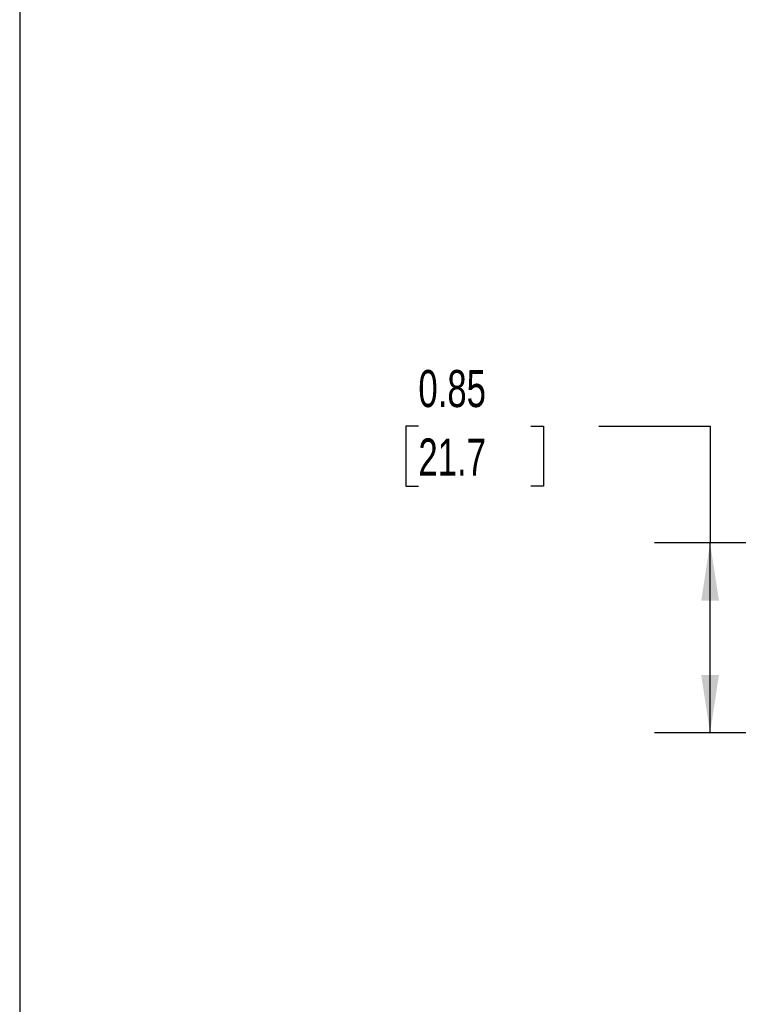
# Model space of a CAD drawing. Header units: inches. Extents: x 0.5 to 21.5, y 0.5 to 16.5.
# Tile 2 of 11: x 0.5 to 3.7, y 6.6 to 11. Entities that reach past the tile are written whole.
import ezdxf

# ---------------------------------------------------------------- set-up
doc = ezdxf.new("R2010")
doc.units = ezdxf.units.IN
doc.header["$LTSCALE"] = 2
doc.header["$MEASUREMENT"] = 0
doc.layers.add('DIMENSIONS', color=140, linetype='Continuous', lineweight=25)
doc.layers.add('TEXT', color=140, linetype='Continuous', lineweight=25)
doc.styles.add('SLDTEXTSTYLE0', font='TXT', dxfattribs={"width": 0.7})
doc.dimstyles.new('SLDDIMSTYLE1', dxfattribs={"dimtxt": 0.169922, "dimasz": 0.26, "dimexe": 0, "dimexo": 0.0625, "dimgap": 0.04248, "dimtad": 0, "dimtih": 1, "dimtoh": 1, "dimrnd": 1e-09, "dimdsep": 46, "dimtxsty": 'SLDTEXTSTYLE0', "dimsah": 1, "dimcen": 0.09, "dimadec": 0, "dimazin": 2, "dimtfac": 1, "dimtofl": 0, "dimtmove": 0, "dimatfit": 3, "dimfxl": 0, "dimfrac": 2, "dimtolj": 1, "dimtzin": 12, "dimarcsym": 0})

# ---------------------------------------------------------------- blocks, each defined once
blk = doc.blocks.new('_D')
at = {"layer": 'DIMENSIONS'}
for p, q in [((2.2923, 9.1869), (2.2352, 9.1869)), ((2.2352, 9.1869), (2.2352, 8.9168)), ((2.7972, 9.1869), (2.8543, 9.1869)), ((2.8543, 9.1869), (2.8543, 8.9168)), ((3.1035, 9.1869), (3.6035, 9.1869)), ((3.6035, 9.1869), (3.6035, 8.6619)), ((2.2352, 8.9168), (2.2923, 8.9168)), ((2.8543, 8.9168), (2.7972, 8.9168)), ((4.6387, 8.6619), (3.3535, 8.6619)), ((3.6035, 7.8084), (3.6035, 8.6619)), ((5.2547, 7.8084), (3.3535, 7.8084))]:
    blk.add_line(p, q, dxfattribs=at)
for points in [[(3.6035, 8.6619), (3.5635, 8.4019), (3.6435, 8.4019)], [(3.6035, 7.8084), (3.6435, 8.0684), (3.5635, 8.0684)]]:
    blk.add_solid(points, dxfattribs=at)
at = {"layer": 'DIMENSIONS', "char_height": 0.16667, "attachment_point": 1, "style": 'SLDTEXTSTYLE0'}
for s, insert in [('0.85', (2.2923, 9.4397)), ('21.7', (2.2923, 9.1316))]:
    blk.add_mtext(s, dxfattribs=dict(at, insert=insert))

msp = doc.modelspace()

# ---------------------------------------------------------------- linework, layer by layer
at = {"layer": 'TEXT'}
msp.add_line((0.5, 16.5), (0.5, 0.5), dxfattribs=at)

# ---------------------------------------------------------------- dimensions: what is measured, and where the dimension line sits
at = {"layer": 'DIMENSIONS'}
dim = msp.add_linear_dim(base=(3.6035, 8.6619), p1=(5.3547, 7.8084), p2=(4.7387, 8.6619), angle=90, dimstyle='SLDDIMSTYLE1', dxfattribs=at)
dim.commit()
dim.dimension.update_dxf_attribs({"geometry": '_D', "text_midpoint": (3.6035, 9.1869), "dimtype": 160})

doc.saveas('drawing.dxf')
